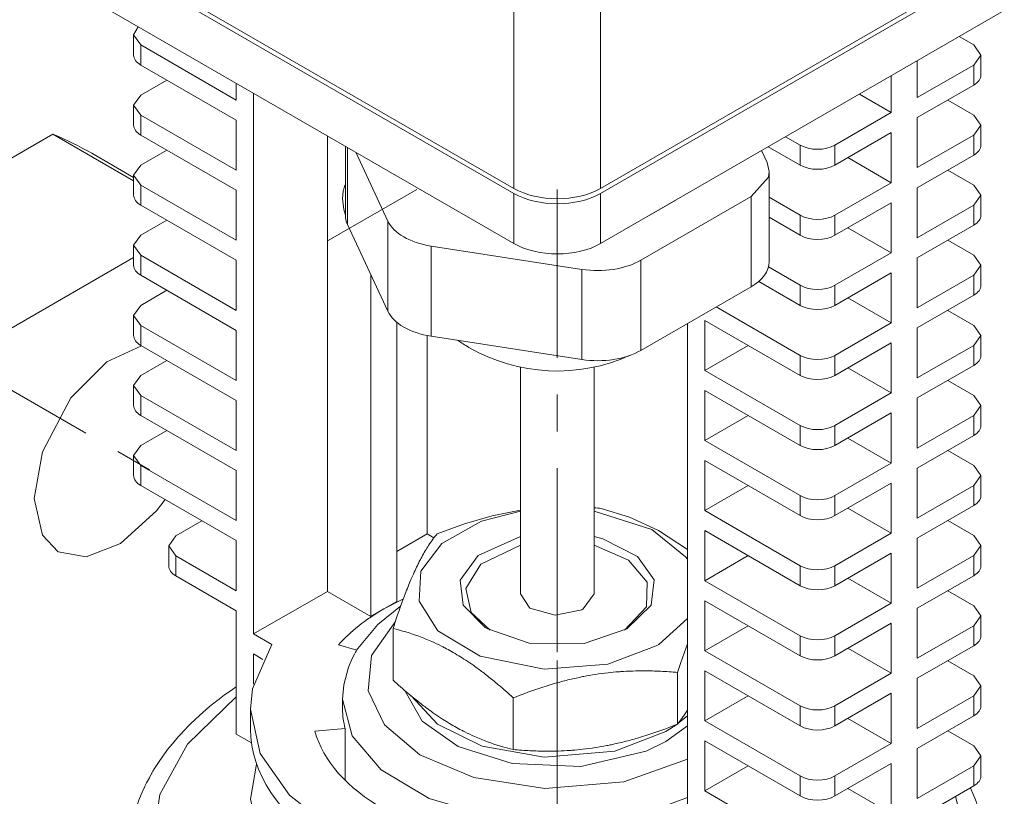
# Model space of a CAD drawing. Header units: millimetres. Extents: x 0 to 594, y 0 to 420.
# Tile 17 of 21: x 480 to 520, y 253 to 285. Entities that reach past the tile are written whole.
import ezdxf

# ---------------------------------------------------------------- set-up
doc = ezdxf.new("R2010")
doc.units = ezdxf.units.MM
doc.linetypes.add('K5LT_AXLED', pattern=[12, 7.5, -1.5, 1.5, -1.5])
doc.linetypes.add('K5LT_THIN', pattern=[0])
doc.layers.add('Системный слой (1)', color=251, linetype='Continuous', true_color=0x6c6c6c)

# ---------------------------------------------------------------- blocks, each defined once
blk = doc.blocks.new('U45')
at = {"layer": 'Системный слой (1)', "color": 7, "linetype": 'K5LT_THIN', "lineweight": 18, "true_color": 0xffffff}
for p, q in [((510.886, 278.653), (510.801, 279.027)), ((510.854, 278.424), (510.886, 278.653)), ((510.154, 277.633), (510.854, 278.424))]:
    blk.add_line(p, q, dxfattribs=at)
blk = doc.blocks.new('U48')
at = {"layer": 'Системный слой (1)', "color": 7, "linetype": 'K5LT_THIN', "lineweight": 18, "true_color": 0xffffff}
for p, q in [((485.281, 273.201), (484.988, 272.793)), ((484.988, 272.793), (485.281, 272.385))]:
    blk.add_line(p, q, dxfattribs=at)
blk = doc.blocks.new('U49')
at = {"layer": 'Системный слой (1)', "color": 7, "linetype": 'K5LT_THIN', "lineweight": 18, "true_color": 0xffffff}
for p, q in [((489.999, 254.495), (489.752, 253.066)), ((489.752, 253.066), (490.149, 251.26)), ((490.149, 251.26), (491.334, 249.551)), ((491.334, 249.551), (492.897, 248.279))]:
    blk.add_line(p, q, dxfattribs=at)
blk = doc.blocks.new('U55')
at = {"layer": 'Системный слой (1)', "color": 7, "linetype": 'K5LT_THIN', "lineweight": 18, "true_color": 0xffffff}
for p, q in [((519.515, 274.834), (519.222, 275.242)), ((519.222, 274.426), (519.515, 274.834))]:
    blk.add_line(p, q, dxfattribs=at)
blk = doc.blocks.new('U56')
at = {"layer": 'Системный слой (1)', "color": 7, "linetype": 'K5LT_THIN', "lineweight": 18, "true_color": 0xffffff}
for p, q in [((485.281, 267.486), (484.988, 267.077)), ((484.988, 267.077), (485.281, 266.669))]:
    blk.add_line(p, q, dxfattribs=at)
blk = doc.blocks.new('U58')
at = {"layer": 'Системный слой (1)', "color": 7, "linetype": 'K5LT_THIN', "lineweight": 18, "true_color": 0xffffff}
for p, q in [((519.515, 283.407), (519.222, 283.816)), ((519.222, 282.999), (519.515, 283.407))]:
    blk.add_line(p, q, dxfattribs=at)
blk = doc.blocks.new('U59')
at = {"layer": 'Системный слой (1)', "color": 7, "linetype": 'K5LT_THIN', "lineweight": 18, "true_color": 0xffffff}
for p, q in [((519.515, 266.261), (519.222, 266.669)), ((519.222, 265.853), (519.515, 266.261))]:
    blk.add_line(p, q, dxfattribs=at)
blk = doc.blocks.new('U60')
at = {"layer": 'Системный слой (1)', "color": 7, "linetype": 'K5LT_THIN', "lineweight": 18, "true_color": 0xffffff}
for p, q in [((519.515, 271.976), (519.222, 272.385)), ((519.222, 271.568), (519.515, 271.976))]:
    blk.add_line(p, q, dxfattribs=at)
blk = doc.blocks.new('U61')
at = {"layer": 'Системный слой (1)', "color": 7, "linetype": 'K5LT_THIN', "lineweight": 18, "true_color": 0xffffff}
for p, q in [((486.71, 263.803), (486.417, 263.395)), ((486.417, 263.395), (486.71, 262.987))]:
    blk.add_line(p, q, dxfattribs=at)
blk = doc.blocks.new('U62')
at = {"layer": 'Системный слой (1)', "color": 7, "linetype": 'K5LT_THIN', "lineweight": 18, "true_color": 0xffffff}
for p, q in [((493.598, 278.083), (493.585, 278.052)), ((493.606, 278.098), (493.598, 278.083)), ((493.609, 278.106), (493.606, 278.098)), ((493.611, 278.11), (493.609, 278.106)), ((493.613, 278.114), (493.611, 278.11)), ((493.614, 278.116), (493.613, 278.115)), ((493.613, 278.115), (493.613, 278.114)), ((493.615, 278.117), (493.614, 278.116)), ((493.616, 278.119), (493.615, 278.117)), ((493.617, 278.122), (493.616, 278.119)), ((493.524, 277.851), (493.496, 277.553)), ((493.561, 277.988), (493.524, 277.851)), ((493.585, 278.052), (493.561, 277.988)), ((493.496, 277.553), (493.551, 277.11)), ((493.551, 277.11), (493.617, 276.878))]:
    blk.add_line(p, q, dxfattribs=at)
blk = doc.blocks.new('U63')
at = {"layer": 'Системный слой (1)', "color": 7, "linetype": 'K5LT_THIN', "lineweight": 18, "true_color": 0xffffff}
for p, q in [((485.281, 270.343), (484.988, 269.935)), ((484.988, 269.935), (485.281, 269.527))]:
    blk.add_line(p, q, dxfattribs=at)
blk = doc.blocks.new('U64')
at = {"layer": 'Системный слой (1)', "color": 7, "linetype": 'K5LT_THIN', "lineweight": 18, "true_color": 0xffffff}
for p, q in [((485.281, 281.774), (484.988, 281.366)), ((484.988, 281.366), (485.281, 280.958))]:
    blk.add_line(p, q, dxfattribs=at)
blk = doc.blocks.new('U66')
at = {"layer": 'Системный слой (1)', "color": 7, "linetype": 'K5LT_THIN', "lineweight": 18, "true_color": 0xffffff}
for p, q in [((519.515, 257.688), (519.222, 258.096)), ((519.222, 257.28), (519.515, 257.688))]:
    blk.add_line(p, q, dxfattribs=at)
blk = doc.blocks.new('U67')
at = {"layer": 'Системный слой (1)', "color": 7, "linetype": 'K5LT_THIN', "lineweight": 18, "true_color": 0xffffff}
for p, q in [((519.515, 277.692), (519.222, 278.1)), ((519.222, 277.284), (519.515, 277.692))]:
    blk.add_line(p, q, dxfattribs=at)
blk = doc.blocks.new('U68')
at = {"layer": 'Системный слой (1)', "color": 7, "linetype": 'K5LT_THIN', "lineweight": 18, "true_color": 0xffffff}
for p, q in [((519.515, 254.83), (519.222, 255.238)), ((519.222, 254.422), (519.515, 254.83))]:
    blk.add_line(p, q, dxfattribs=at)
blk = doc.blocks.new('U70')
at = {"layer": 'Системный слой (1)', "color": 7, "linetype": 'K5LT_THIN', "lineweight": 18, "true_color": 0xffffff}
for p, q in [((519.515, 263.403), (519.222, 263.811)), ((519.222, 262.995), (519.515, 263.403))]:
    blk.add_line(p, q, dxfattribs=at)
blk = doc.blocks.new('U71')
at = {"layer": 'Системный слой (1)', "color": 7, "linetype": 'K5LT_THIN', "lineweight": 18, "true_color": 0xffffff}
for p, q in [((519.515, 269.119), (519.222, 269.527)), ((519.222, 268.71), (519.515, 269.119))]:
    blk.add_line(p, q, dxfattribs=at)
blk = doc.blocks.new('U72')
at = {"layer": 'Системный слой (1)', "color": 7, "linetype": 'K5LT_THIN', "lineweight": 18, "true_color": 0xffffff}
for p, q in [((485.281, 276.059), (484.988, 275.651)), ((484.988, 275.651), (485.281, 275.242))]:
    blk.add_line(p, q, dxfattribs=at)
blk = doc.blocks.new('U79')
at = {"layer": 'Системный слой (1)', "color": 7, "linetype": 'K5LT_THIN', "lineweight": 18, "true_color": 0xffffff}
for p, q in [((485.177, 284.561), (484.988, 284.224)), ((484.988, 284.224), (485.281, 283.816))]:
    blk.add_line(p, q, dxfattribs=at)
blk = doc.blocks.new('U81')
at = {"layer": 'Системный слой (1)', "color": 7, "linetype": 'K5LT_THIN', "lineweight": 18, "true_color": 0xffffff}
for p, q in [((519.515, 260.546), (519.222, 260.954)), ((519.222, 260.137), (519.515, 260.546))]:
    blk.add_line(p, q, dxfattribs=at)
blk = doc.blocks.new('U85')
at = {"layer": 'Системный слой (1)', "color": 7, "linetype": 'K5LT_THIN', "lineweight": 18, "true_color": 0xffffff}
for p, q in [((490.615, 259.376), (489.834, 257.568)), ((489.834, 257.568), (489.752, 256.74)), ((489.752, 256.74), (490.149, 254.934)), ((490.149, 254.934), (491.334, 253.226)), ((491.334, 253.226), (493.302, 251.702)), ((493.302, 251.702), (496.052, 250.474)), ((496.052, 250.474), (499.552, 249.694)), ((503.598, 249.566), (506.817, 250.022)), ((499.552, 249.694), (503.598, 249.566))]:
    blk.add_line(p, q, dxfattribs=at)
blk = doc.blocks.new('U86')
at = {"layer": 'Системный слой (1)', "color": 7, "linetype": 'K5LT_THIN', "lineweight": 18, "true_color": 0xffffff}
for p, q in [((485.281, 278.917), (484.988, 278.508)), ((484.988, 278.508), (485.281, 278.1))]:
    blk.add_line(p, q, dxfattribs=at)
blk = doc.blocks.new('U87')
at = {"layer": 'Системный слой (1)', "color": 7, "linetype": 'K5LT_THIN', "lineweight": 18, "true_color": 0xffffff}
for p, q in [((519.515, 280.55), (519.222, 280.958)), ((519.222, 280.141), (519.515, 280.55))]:
    blk.add_line(p, q, dxfattribs=at)
blk = doc.blocks.new('U97')
at = {"layer": 'Системный слой (1)', "color": 7, "linetype": 'K5LT_THIN', "lineweight": 18, "true_color": 0xffffff}
for p, q in [((496.059, 257.475), (496.752, 256.251)), ((496.752, 256.251), (498.211, 255.212)), ((506.671, 255.414), (507.555, 256.056)), ((498.211, 255.212), (500.413, 254.516)), ((505.88, 255.027), (506.671, 255.414)), ((503.21, 254.399), (505.88, 255.027)), ((500.413, 254.516), (503.21, 254.399))]:
    blk.add_line(p, q, dxfattribs=at)
blk = doc.blocks.new('U98')
at = {"layer": 'Системный слой (1)', "color": 7, "linetype": 'K5LT_THIN', "lineweight": 18, "true_color": 0xffffff}
for p, q in [((507.284, 256.297), (507.419, 256.487)), ((507.419, 256.487), (507.555, 256.696)), ((507.151, 256.124), (507.284, 256.297))]:
    blk.add_line(p, q, dxfattribs=at)
blk = doc.blocks.new('U103')
at = {"layer": 'Системный слой (1)', "color": 7, "linetype": 'K5LT_THIN', "lineweight": 18, "true_color": 0xffffff}
for p, q in [((500.752, 263.42), (499.14, 262.644)), ((505.152, 262.808), (503.752, 263.42)), ((499.14, 262.644), (498.521, 261.657)), ((505.91, 261.91), (505.152, 262.808)), ((498.521, 261.657), (498.742, 260.672)), ((505.889, 260.909), (505.91, 261.91)), ((504.989, 259.955), (505.889, 260.909)), ((498.742, 260.672), (499.514, 259.955))]:
    blk.add_line(p, q, dxfattribs=at)
blk = doc.blocks.new('U108')
at = {"layer": 'Системный слой (1)', "color": 7, "linetype": 'K5LT_THIN', "lineweight": 18, "true_color": 0xffffff}
for p, q in [((500.752, 261.435), (501.134, 260.858)), ((503.312, 260.823), (503.752, 261.435)), ((501.134, 260.858), (502.169, 260.571)), ((503.252, 260.79), (503.312, 260.823)), ((502.169, 260.571), (503.252, 260.79))]:
    blk.add_line(p, q, dxfattribs=at)
blk = doc.blocks.new('U109')
at = {"layer": 'Системный слой (1)', "color": 7, "linetype": 'K5LT_THIN', "lineweight": 18, "true_color": 0xffffff}
for p, q in [((504.045, 264.924), (505.197, 264.567)), ((505.197, 264.567), (506.375, 264.015)), ((506.375, 264.015), (507.555, 263.248))]:
    blk.add_line(p, q, dxfattribs=at)
blk = doc.blocks.new('U110')
at = {"layer": 'Системный слой (1)', "color": 7, "linetype": 'K5LT_THIN', "lineweight": 18, "true_color": 0xffffff}
for p, q in [((500.752, 263.78), (499.027, 263.006)), ((504.108, 263.685), (503.752, 263.78)), ((505.525, 262.967), (504.108, 263.685)), ((499.027, 263.006), (498.3, 261.996)), ((506.199, 262.014), (505.525, 262.967)), ((498.3, 261.996), (498.423, 260.971)), ((506.084, 260.978), (506.199, 262.014)), ((498.423, 260.971), (499.318, 260.07)), ((505.08, 260.006), (506.084, 260.978)), ((499.318, 260.07), (499.423, 260.006)), ((499.423, 260.006), (501.106, 259.427)), ((503.342, 259.418), (505.08, 260.006)), ((501.106, 259.427), (503.342, 259.418))]:
    blk.add_line(p, q, dxfattribs=at)
blk = doc.blocks.new('U113')
at = {"layer": 'Системный слой (1)', "color": 7, "linetype": 'K5LT_THIN', "lineweight": 18, "true_color": 0xffffff}
for p, q in [((496.299, 257.274), (497.365, 256.124)), ((507.167, 256.145), (507.555, 256.464)), ((497.365, 256.124), (499.19, 255.228)), ((506.671, 255.822), (507.124, 256.113)), ((504.594, 255.028), (506.671, 255.822)), ((499.19, 255.228), (501.721, 254.778)), ((501.721, 254.778), (504.594, 255.028))]:
    blk.add_line(p, q, dxfattribs=at)
blk = doc.blocks.new('U114')
at = {"layer": 'Системный слой (1)', "color": 7, "linetype": 'K5LT_THIN', "lineweight": 18, "true_color": 0xffffff}
for p, q in [((499.604, 264.625), (500.752, 264.852)), ((498.468, 264.297), (499.604, 264.625)), ((497.353, 263.889), (498.468, 264.297))]:
    blk.add_line(p, q, dxfattribs=at)
blk.add_arc((502.455, 247.14), 17.855, 84.8902, 85.8341, dxfattribs=at)
blk = doc.blocks.new('U115')
at = {"layer": 'Системный слой (1)', "color": 7, "linetype": 'K5LT_THIN', "lineweight": 18, "true_color": 0xffffff}
for p, q in [((499.16, 264.404), (500.752, 264.814)), ((503.752, 264.814), (506.11, 264.062)), ((497.546, 263.497), (499.16, 264.404)), ((506.11, 264.062), (507.483, 262.946)), ((496.692, 262.364), (497.546, 263.497)), ((507.483, 262.946), (507.555, 262.846)), ((496.619, 261.134), (496.692, 262.364)), ((497.386, 259.925), (496.619, 261.134)), ((507.555, 260.433), (506.388, 259.375)), ((499.103, 258.896), (497.386, 259.925)), ((506.282, 259.312), (504.317, 258.572)), ((506.388, 259.375), (506.282, 259.312)), ((501.715, 258.363), (499.103, 258.896)), ((504.317, 258.572), (501.715, 258.363))]:
    blk.add_line(p, q, dxfattribs=at)
blk = doc.blocks.new('U117')
at = {"layer": 'Системный слой (1)', "color": 7, "linetype": 'K5LT_THIN', "lineweight": 18, "true_color": 0xffffff}
for p, q in [((507.555, 259.402), (507.419, 259.025)), ((507.419, 259.025), (507.284, 258.635)), ((507.284, 258.635), (507.151, 258.232))]:
    blk.add_line(p, q, dxfattribs=at)
blk = doc.blocks.new('U154')
at = {"layer": 'Системный слой (1)', "color": 7, "linetype": 'K5LT_THIN', "lineweight": 18, "true_color": 0xffffff}
for p, q in [((485.307, 271.553), (483.892, 270.892)), ((483.892, 270.892), (482.429, 269.425)), ((482.429, 269.425), (481.27, 267.227)), ((481.27, 267.227), (480.93, 265.33)), ((480.93, 265.33), (481.271, 263.826)), ((485.919, 264.82), (486.27, 265.282)), ((484.447, 263.487), (485.919, 264.82)), ((481.271, 263.826), (481.914, 263.156)), ((483.059, 262.951), (484.447, 263.487)), ((481.914, 263.156), (483.059, 262.951))]:
    blk.add_line(p, q, dxfattribs=at)
blk = doc.blocks.new('U190')
at = {"layer": 'Системный слой (1)', "color": 7, "linetype": 'K5LT_THIN', "lineweight": 18, "true_color": 0xffffff}
for p, q in [((493.502, 257.149), (493.899, 255.644)), ((493.899, 255.644), (495.077, 254.257)), ((495.077, 254.257), (497.027, 253.096)), ((497.027, 253.096), (499.733, 252.311)), ((506.349, 252.685), (507.555, 253.13)), ((503.047, 252.118), (506.349, 252.685)), ((499.733, 252.311), (503.047, 252.118))]:
    blk.add_line(p, q, dxfattribs=at)
blk = doc.blocks.new('U191')
at = {"layer": 'Системный слой (1)', "color": 7, "linetype": 'K5LT_THIN', "lineweight": 18, "true_color": 0xffffff}
for p, q in [((489.17, 257.239), (487.179, 255.309)), ((487.179, 255.309), (486.056, 253.253)), ((486.056, 253.253), (485.759, 251.154)), ((518.604, 252.703), (518.474, 253.173)), ((518.69, 250.608), (518.604, 252.703)), ((485.759, 251.154), (486.263, 249.081)), ((517.963, 248.522), (518.69, 250.608)), ((486.263, 249.081), (487.556, 247.102)), ((516.389, 246.521), (517.963, 248.522)), ((487.556, 247.102), (489.638, 245.292)), ((513.919, 244.697), (516.389, 246.521)), ((489.638, 245.292), (492.511, 243.744)), ((513.313, 244.365), (513.919, 244.697)), ((509.705, 242.934), (513.313, 244.365)), ((492.511, 243.744), (496.169, 242.578)), ((505.263, 242.067), (509.705, 242.934)), ((496.169, 242.578), (500.528, 241.959)), ((500.528, 241.959), (505.263, 242.067))]:
    blk.add_line(p, q, dxfattribs=at)
blk = doc.blocks.new('U193')
at = {"layer": 'Системный слой (1)', "color": 7, "linetype": 'K5LT_THIN', "lineweight": 18, "true_color": 0xffffff}
for p, q in [((489.016, 257.54), (489.17, 257.649)), ((488.488, 257.161), (488.557, 257.212)), ((488.557, 257.212), (488.697, 257.314)), ((488.697, 257.314), (488.838, 257.415)), ((488.838, 257.415), (489.016, 257.54)), ((487.802, 256.599), (488.083, 256.839)), ((488.083, 256.839), (488.437, 257.122)), ((488.437, 257.122), (488.454, 257.135)), ((488.454, 257.135), (488.488, 257.161)), ((487.564, 256.385), (487.598, 256.416)), ((487.598, 256.416), (487.665, 256.477)), ((487.665, 256.477), (487.802, 256.599)), ((487.018, 255.843), (487.253, 256.084)), ((487.253, 256.084), (487.548, 256.369)), ((487.548, 256.369), (487.564, 256.385)), ((486.566, 255.327), (486.808, 255.612)), ((486.808, 255.612), (486.822, 255.628)), ((486.822, 255.628), (486.85, 255.659)), ((486.85, 255.659), (486.905, 255.72)), ((486.905, 255.72), (487.018, 255.843)), ((486.374, 255.086), (486.566, 255.327)), ((485.977, 254.526), (486.203, 254.856)), ((486.203, 254.856), (486.214, 254.872)), ((486.214, 254.872), (486.236, 254.902)), ((486.236, 254.902), (486.282, 254.964)), ((486.282, 254.964), (486.374, 255.086)), ((485.84, 254.311), (485.977, 254.526)), ((485.627, 253.941), (485.719, 254.107)), ((485.719, 254.107), (485.727, 254.12)), ((485.727, 254.12), (485.743, 254.148)), ((485.743, 254.148), (485.775, 254.202)), ((485.775, 254.202), (485.84, 254.311)), ((485.437, 253.568), (485.463, 253.622)), ((485.463, 253.622), (485.516, 253.729)), ((485.516, 253.729), (485.627, 253.941)), ((485.202, 253.019), (485.297, 253.256)), ((485.297, 253.256), (485.418, 253.528)), ((485.418, 253.528), (485.425, 253.541)), ((485.425, 253.541), (485.437, 253.568)), ((519.086, 253.526), (519.215, 253.229)), ((519.215, 253.229), (519.267, 253.104)), ((485.036, 252.529), (485.121, 252.795)), ((485.121, 252.795), (485.126, 252.81)), ((485.126, 252.81), (485.137, 252.84)), ((485.137, 252.84), (485.158, 252.9)), ((485.158, 252.9), (485.202, 253.019)), ((519.267, 253.104), (519.319, 252.971)), ((519.319, 252.971), (519.324, 252.958)), ((519.324, 252.958), (519.334, 252.932)), ((519.334, 252.932), (519.353, 252.878)), ((519.353, 252.878), (519.39, 252.772)), ((484.969, 252.293), (485.036, 252.529)), ((519.39, 252.772), (519.459, 252.557)), ((519.459, 252.557), (519.553, 252.22)), ((484.86, 251.799), (484.915, 252.071)), ((484.915, 252.071), (484.919, 252.086)), ((484.919, 252.086), (484.925, 252.115)), ((484.925, 252.115), (484.94, 252.175)), ((484.94, 252.175), (484.969, 252.293)), ((519.553, 252.22), (519.556, 252.205)), ((519.556, 252.205), (519.564, 252.174)), ((519.564, 252.174), (519.578, 252.113)), ((519.578, 252.113), (519.606, 251.99)), ((484.821, 251.566), (484.86, 251.799)), ((519.606, 251.99), (519.654, 251.744)), ((519.654, 251.744), (519.694, 251.482)), ((484.752, 250.617), (484.793, 251.346)), ((484.793, 251.346), (484.794, 251.361)), ((484.794, 251.361), (484.798, 251.39)), ((484.798, 251.39), (484.805, 251.449)), ((484.805, 251.449), (484.821, 251.566)), ((519.694, 251.482), (519.696, 251.467)), ((519.696, 251.467), (519.7, 251.437)), ((519.7, 251.437), (519.707, 251.377)), ((519.707, 251.377), (519.72, 251.256)), ((519.72, 251.256), (519.739, 251.014)), ((519.739, 251.014), (519.75, 250.758)), ((519.75, 250.758), (519.75, 250.749)), ((519.75, 250.749), (519.751, 250.731)), ((519.751, 250.731), (519.751, 250.695)), ((519.751, 250.695), (519.752, 250.622)), ((519.752, 250.622), (519.752, 250.617))]:
    blk.add_line(p, q, dxfattribs=at)
blk = doc.blocks.new('U194')
at = {"layer": 'Системный слой (1)', "color": 7, "linetype": 'K5LT_THIN', "lineweight": 18, "true_color": 0xffffff}
for p, q in [((495.867, 260.929), (494.934, 260.192)), ((494.934, 260.192), (494.119, 259.206)), ((493.986, 258.976), (493.896, 258.806)), ((494.034, 259.06), (493.986, 258.976)), ((494.058, 259.103), (494.034, 259.06)), ((494.069, 259.124), (494.058, 259.103)), ((494.075, 259.134), (494.069, 259.124)), ((494.086, 259.154), (494.075, 259.134)), ((494.094, 259.167), (494.086, 259.154)), ((494.099, 259.175), (494.094, 259.167)), ((494.103, 259.181), (494.099, 259.175)), ((494.119, 259.206), (494.103, 259.181)), ((493.744, 258.455), (493.549, 257.728)), ((493.896, 258.806), (493.744, 258.455)), ((493.549, 257.728), (493.502, 257.149))]:
    blk.add_line(p, q, dxfattribs=at)
blk = doc.blocks.new('U197')
at = {"layer": 'Системный слой (1)', "color": 7, "linetype": 'K5LT_THIN', "lineweight": 18, "true_color": 0xffffff}
for p, q in [((495.655, 260.313), (494.679, 258.918)), ((494.679, 258.918), (494.548, 257.477)), ((494.548, 257.477), (495.211, 256.095)), ((495.211, 256.095), (496.648, 254.874)), ((496.648, 254.874), (498.848, 253.945)), ((504.96, 253.773), (507.555, 254.702)), ((498.848, 253.945), (501.749, 253.5)), ((501.749, 253.5), (504.96, 253.773))]:
    blk.add_line(p, q, dxfattribs=at)

msp = doc.modelspace()

# ---------------------------------------------------------------- linework, layer by layer
at = {"layer": 'Системный слой (1)', "color": 7, "linetype": 'K5LT_THIN', "lineweight": 18, "true_color": 0xffffff}
for p, q in [((500.4849, 277.9687), (459.8241, 301.4442)), ((500.4849, 277.7646), (459.8241, 301.2401)), ((500.4849, 275.7233), (459.8241, 299.1989)), ((500.4849, 277.9687), (500.4849, 290.7908)), ((504.0183, 277.9687), (504.0183, 290.7908)), ((520.4697, 287.4669), (504.0183, 277.9687)), ((520.4697, 287.2628), (504.0183, 277.7646)), ((520.4697, 285.2216), (504.0183, 275.7233)), ((484.9881, 283.4074), (484.9881, 284.2239)), ((519.2222, 283.8157), (518.6284, 284.1585)), ((485.281, 283.8157), (489.1701, 281.5703)), ((485.281, 282.9992), (485.281, 283.8157)), ((519.5151, 282.5909), (519.5151, 283.4074)), ((489.1701, 280.7538), (485.281, 282.9992)), ((516.9241, 281.6724), (516.9241, 283.1745)), ((519.2222, 282.9992), (516.9241, 281.6724)), ((519.2222, 282.1827), (519.2222, 282.9992)), ((515.8634, 281.06), (515.8634, 282.5621)), ((486.3417, 282.3868), (485.281, 281.7744)), ((489.1701, 281.5703), (489.1701, 282.2559)), ((519.2222, 282.1827), (516.9241, 280.8559)), ((489.8772, 281.8477), (489.8772, 259.8023)), ((515.8634, 281.06), (514.5625, 281.8111)), ((484.9881, 280.5497), (484.9881, 281.3662)), ((519.2222, 280.9579), (518.1615, 281.5703)), ((485.281, 280.9579), (489.1701, 278.7126)), ((485.281, 280.1414), (485.281, 280.9579)), ((515.8634, 281.06), (513.5653, 279.7332)), ((489.1701, 278.7126), (489.1701, 280.7538)), ((516.9241, 278.8146), (516.9241, 280.8559)), ((519.5151, 279.7332), (519.5151, 280.5497)), ((481.6931, 280.1844), (443.6142, 258.1996)), ((481.6931, 280.1844), (484.9881, 278.282)), ((489.1701, 277.8961), (485.281, 280.1414)), ((492.8824, 261.5373), (492.8824, 280.1126)), ((515.8634, 280.2435), (513.5653, 278.9167)), ((515.8634, 278.2022), (515.8634, 280.2435)), ((519.2222, 280.1414), (516.9241, 278.8146)), ((519.2222, 279.3249), (519.2222, 280.1414)), ((493.6171, 279.6884), (493.6171, 276.8771)), ((512.1511, 279.7332), (511.5573, 280.076)), ((512.1511, 278.9167), (512.1511, 279.7332)), ((513.5653, 278.9167), (513.5653, 279.7332)), ((483.2786, 279.4), (484.9881, 278.413)), ((486.3417, 279.529), (485.281, 278.9167)), ((493.7023, 279.6393), (493.7023, 276.5035)), ((494.0437, 279.4422), (495.3461, 276.636)), ((510.8009, 279.0269), (510.5767, 279.5099)), ((510.8502, 279.6677), (512.1511, 278.9167)), ((519.2222, 279.3249), (516.9241, 277.9981)), ((515.8634, 278.2022), (514.0956, 279.2229)), ((484.9881, 277.6919), (484.9881, 278.5084)), ((510.8861, 278.6533), (510.8861, 274.9791)), ((519.2222, 278.1002), (518.1615, 278.7126)), ((485.281, 278.1002), (489.1701, 275.8548)), ((485.281, 277.2837), (485.281, 278.1002)), ((515.8634, 278.2022), (513.5653, 276.8754)), ((489.1701, 275.8548), (489.1701, 277.8961)), ((493.6171, 277.0203), (493.6171, 277.8658)), ((500.4849, 277.7646), (500.4849, 275.7233)), ((504.0183, 277.7646), (504.0183, 275.7233)), ((516.9241, 275.9569), (516.9241, 277.9981)), ((519.5151, 276.8754), (519.5151, 277.6919)), ((489.1701, 275.0383), (485.281, 277.2837)), ((505.6631, 275.04), (510.1538, 277.6327)), ((507.0883, 277.4958), (505.9001, 276.8098)), ((510.1538, 277.6327), (510.1538, 273.9585)), ((512.1511, 276.8754), (510.8861, 277.6058)), ((515.8634, 277.3857), (513.5653, 276.0589)), ((515.8634, 275.3445), (515.8634, 277.3857)), ((519.2222, 277.2837), (516.9241, 275.9569)), ((519.2222, 276.4672), (519.2222, 277.2837)), ((512.1511, 276.0589), (512.1511, 276.8754)), ((513.5653, 276.0589), (513.5653, 276.8754)), ((486.3417, 276.6713), (485.281, 276.0589)), ((495.3461, 272.9618), (493.7023, 276.5035)), ((495.3461, 276.636), (495.3461, 272.9618)), ((510.8861, 276.7893), (512.1511, 276.0589)), ((515.8634, 275.3445), (514.0956, 276.3651)), ((519.2222, 276.4672), (516.9241, 275.1404)), ((519.2222, 275.2424), (518.1615, 275.8548)), ((484.9881, 274.8342), (484.9881, 275.6507)), ((497.1138, 275.6154), (503.2483, 274.6664)), ((497.1138, 275.6154), (497.1138, 271.9412)), ((515.8634, 275.3445), (513.5653, 274.0177)), ((484.9881, 275.1466), (449.6246, 254.7295)), ((485.281, 275.2424), (489.1701, 272.9971)), ((485.281, 274.4259), (485.281, 275.2424)), ((489.1701, 272.9971), (489.1701, 275.0383)), ((505.6631, 275.04), (505.6631, 271.3657)), ((516.9241, 273.0991), (516.9241, 275.1404)), ((503.2483, 274.6664), (503.2483, 270.9922)), ((512.1511, 274.0177), (510.8582, 274.7642)), ((515.8634, 274.528), (513.5653, 273.2012)), ((515.8634, 272.4868), (515.8634, 274.528)), ((519.5151, 274.0177), (519.5151, 274.8342)), ((489.1701, 272.1806), (485.281, 274.4259)), ((494.6502, 274.4611), (494.6502, 260.5167)), ((510.4631, 274.1758), (512.1511, 273.2012)), ((519.2222, 274.4259), (516.9241, 273.0991)), ((519.2222, 273.6094), (519.2222, 274.4259)), ((486.3417, 273.8136), (485.281, 273.2012)), ((510.1538, 273.9585), (505.6631, 271.3657)), ((512.1511, 273.2012), (512.1511, 274.0177)), ((513.5653, 273.2012), (513.5653, 274.0177)), ((515.8634, 272.4868), (514.0956, 273.5074)), ((519.2222, 273.6094), (516.9241, 272.2826)), ((512.1511, 271.16), (508.7289, 273.1358)), ((519.2222, 272.3847), (518.1615, 272.9971)), ((484.9881, 271.9765), (484.9881, 272.793)), ((495.7109, 272.5092), (495.7109, 261.1291)), ((507.5549, 272.458), (507.5549, 249.5961)), ((508.262, 272.5888), (512.1511, 270.3435)), ((508.262, 270.5476), (508.262, 272.5888)), ((515.8634, 272.4868), (513.5653, 271.16)), ((485.281, 272.3847), (489.1701, 270.1393)), ((485.281, 271.5682), (485.281, 272.3847)), ((489.1701, 270.1393), (489.1701, 272.1806)), ((516.9241, 270.2414), (516.9241, 272.2826)), ((496.9483, 271.9704), (496.9483, 263.8848)), ((503.2483, 270.9922), (497.1138, 271.9412)), ((515.8634, 271.6703), (513.5653, 270.3435)), ((515.8634, 269.629), (515.8634, 271.6703)), ((519.5151, 271.16), (519.5151, 271.9765)), ((489.1701, 269.3228), (485.281, 271.5682)), ((510.0298, 271.5682), (508.262, 270.5476)), ((519.2222, 271.5682), (516.9241, 270.2414)), ((519.2222, 270.7517), (519.2222, 271.5682)), ((486.3417, 270.9558), (485.281, 270.3435)), ((512.1511, 270.3435), (512.1511, 271.16)), ((513.5653, 270.3435), (513.5653, 271.16)), ((500.7516, 261.4353), (500.7516, 270.6804)), ((503.7516, 261.4353), (503.7516, 270.6804)), ((512.1511, 268.3022), (508.262, 270.5476)), ((515.8634, 269.629), (514.0956, 270.6496)), ((519.2222, 270.7517), (516.9241, 269.4249)), ((519.2222, 269.527), (518.1615, 270.1393)), ((484.9881, 269.1187), (484.9881, 269.9352)), ((508.262, 269.7311), (512.1511, 267.4857)), ((508.262, 267.6898), (508.262, 269.7311)), ((485.281, 269.527), (489.1701, 267.2816)), ((485.281, 268.7105), (485.281, 269.527)), ((489.1701, 267.2816), (489.1701, 269.3228)), ((515.8634, 269.629), (513.5653, 268.3022)), ((516.9241, 267.3837), (516.9241, 269.4249)), ((519.5151, 268.3022), (519.5151, 269.1187)), ((489.1701, 266.4651), (485.281, 268.7105)), ((510.0298, 268.7105), (508.262, 267.6898)), ((515.8634, 268.8125), (513.5653, 267.4857)), ((515.8634, 266.7713), (515.8634, 268.8125)), ((519.2222, 268.7105), (516.9241, 267.3837)), ((519.2222, 267.894), (519.2222, 268.7105)), ((486.3417, 268.0981), (485.281, 267.4857)), ((512.1511, 267.4857), (512.1511, 268.3022)), ((513.5653, 267.4857), (513.5653, 268.3022)), ((512.1511, 265.4445), (508.262, 267.6898)), ((515.8634, 266.7713), (514.0956, 267.7919)), ((519.2222, 267.894), (516.9241, 266.5672)), ((519.2222, 266.6692), (518.1615, 267.2816)), ((484.9881, 266.261), (484.9881, 267.0775)), ((508.262, 264.8321), (508.262, 266.8734)), ((508.262, 266.8734), (512.1511, 264.628)), ((485.281, 266.6692), (489.1701, 264.4239)), ((485.281, 265.8527), (485.281, 266.6692)), ((489.1701, 264.4239), (489.1701, 266.4651)), ((515.8634, 266.7713), (513.5653, 265.4445)), ((516.9241, 264.5259), (516.9241, 266.5672)), ((519.5151, 265.4445), (519.5151, 266.261)), ((489.1701, 263.6074), (485.281, 265.8527)), ((510.0298, 265.8527), (508.262, 264.8321)), ((515.8634, 265.9548), (513.5653, 264.628)), ((515.8634, 263.9136), (515.8634, 265.9548)), ((519.2222, 265.8527), (516.9241, 264.5259)), ((519.2222, 265.0362), (519.2222, 265.8527)), ((512.1511, 264.628), (512.1511, 265.4445)), ((513.5653, 264.628), (513.5653, 265.4445)), ((512.1511, 262.5867), (508.262, 264.8321)), ((515.8634, 263.9136), (514.0956, 264.9342)), ((519.2222, 265.0362), (516.9241, 263.7094)), ((487.7706, 264.4154), (486.7099, 263.803)), ((519.2222, 263.8115), (518.1615, 264.4239)), ((495.7109, 263.1703), (496.9483, 263.8848)), ((496.9483, 263.8848), (497.2257, 263.7246)), ((508.262, 264.0156), (512.1511, 261.7702)), ((508.262, 261.9744), (508.262, 264.0156)), ((515.8634, 263.9136), (513.5653, 262.5867)), ((516.9241, 261.6682), (516.9241, 263.7094)), ((486.417, 262.5783), (486.417, 263.3948)), ((489.1701, 261.5661), (489.1701, 263.6074)), ((507.5549, 263.2756), (507.4958, 263.2915)), ((519.5151, 262.5867), (519.5151, 263.4032)), ((486.7099, 262.9865), (489.1701, 261.5661)), ((486.7099, 262.17), (486.7099, 262.9865)), ((510.0298, 262.995), (508.262, 261.9744)), ((515.8634, 263.0971), (513.5653, 261.7702)), ((515.8634, 261.0558), (515.8634, 263.0971)), ((519.2222, 262.995), (516.9241, 261.6682)), ((519.2222, 262.1785), (519.2222, 262.995)), ((512.1511, 261.7702), (512.1511, 262.5867)), ((513.5653, 261.7702), (513.5653, 262.5867)), ((489.1701, 260.7496), (486.7099, 262.17)), ((515.8634, 261.0558), (514.0956, 262.0764)), ((519.2222, 262.1785), (516.9241, 260.8517)), ((512.1511, 259.729), (508.262, 261.9744)), ((489.8772, 259.8023), (492.8824, 261.5373)), ((494.6502, 260.5167), (492.8824, 261.5373)), ((495.9793, 261.237), (495.1805, 260.8229)), ((519.2222, 260.9538), (518.1615, 261.5661)), ((495.1805, 260.8229), (494.6502, 260.5167)), ((495.7109, 261.1291), (495.1805, 260.8229)), ((508.262, 261.1579), (512.1511, 258.9125)), ((508.262, 259.1166), (508.262, 261.1579)), ((515.8634, 261.0558), (513.5653, 259.729)), ((516.9241, 258.8104), (516.9241, 260.8517)), ((489.1701, 255.7198), (489.1701, 260.7496)), ((519.5151, 259.729), (519.5151, 260.5455)), ((495.5595, 257.9171), (495.5595, 260.0251)), ((510.0298, 260.1373), (508.262, 259.1166)), ((515.8634, 260.2393), (513.5653, 258.9125)), ((515.8634, 258.1981), (515.8634, 260.2393)), ((519.2222, 260.1373), (516.9241, 258.8104)), ((519.2222, 259.3208), (519.2222, 260.1373)), ((489.8772, 259.8023), (490.6151, 259.3763)), ((512.1511, 258.9125), (512.1511, 259.729)), ((513.5653, 258.9125), (513.5653, 259.729)), ((493.3415, 259.3615), (494.0809, 259.144)), ((515.8634, 258.1981), (514.0956, 259.2187)), ((519.2222, 259.3208), (516.9241, 257.994)), ((490.2549, 258.7677), (489.8772, 258.9858)), ((489.8772, 258.9858), (489.8772, 257.761)), ((512.1511, 256.8713), (508.262, 259.1166)), ((519.2222, 258.096), (518.1615, 258.7084)), ((507.1506, 256.124), (507.1506, 258.232)), ((508.262, 256.2589), (508.262, 258.3001)), ((508.262, 258.3001), (512.1511, 256.0548)), ((515.8634, 258.1981), (513.5653, 256.8713)), ((516.9241, 255.9527), (516.9241, 257.994)), ((519.5151, 256.8713), (519.5151, 257.6878)), ((510.0298, 257.2795), (508.262, 256.2589)), ((515.8634, 257.3816), (513.5653, 256.0548)), ((515.8634, 255.3403), (515.8634, 257.3816)), ((519.2222, 257.2795), (516.9241, 255.9527)), ((519.2222, 256.463), (519.2222, 257.2795)), ((493.5016, 257.1487), (493.5016, 256.7404)), ((500.4585, 255.0887), (500.4585, 257.1967)), ((512.1511, 256.0548), (512.1511, 256.8713)), ((513.5653, 256.0548), (513.5653, 256.8713)), ((489.7516, 255.9239), (489.7516, 256.7404)), ((519.2222, 256.463), (516.9241, 255.1362)), ((512.1511, 254.0135), (508.262, 256.2589)), ((515.8634, 255.3403), (514.0956, 256.361)), ((489.7895, 255.3622), (489.1701, 255.7198)), ((493.6093, 255.9501), (492.3747, 255.8372)), ((493.6093, 255.9501), (493.6093, 253.8358)), ((519.2222, 255.2383), (518.1615, 255.8506)), ((508.262, 253.4012), (508.262, 255.4424)), ((508.262, 255.4424), (512.1511, 253.197)), ((515.8634, 255.3403), (513.5653, 254.0135)), ((516.9241, 253.095), (516.9241, 255.1362)), ((519.5151, 254.0135), (519.5151, 254.83)), ((510.0298, 254.4218), (508.262, 253.4012)), ((515.8634, 254.5238), (513.5653, 253.197)), ((515.8634, 252.4826), (515.8634, 254.5238)), ((519.2222, 254.4218), (516.9241, 253.095)), ((519.2222, 253.6053), (519.2222, 254.4218)), ((512.1511, 253.197), (512.1511, 254.0135)), ((513.5653, 253.197), (513.5653, 254.0135)), ((519.2222, 253.6053), (516.9241, 252.2785)), ((512.1511, 251.1558), (508.262, 253.4012)), ((515.8634, 252.4826), (514.0956, 253.5032))]:
    msp.add_line(p, q, dxfattribs=at)
at = {"layer": 'Системный слой (1)', "color": 30, "linetype": 'K5LT_AXLED', "lineweight": 18, "true_color": 0xff8000}
for p, q in [((492.9182, 275.8466), (496.5237, 277.9283)), ((502.2516, 259.0604), (502.2516, 277.9281)), ((476.5466, 271.7398), (486.0211, 266.2697)), ((502.2516, 179.2145), (502.2516, 260.9524))]:
    msp.add_line(p, q, dxfattribs=at)
at = {"layer": 'Системный слой (1)', "color": 7, "linetype": 'K5LT_THIN', "lineweight": 18, "true_color": 0xffffff}
for start, end in [(235.7277, 240.00163), (240.00163, 294.33118)]:
    msp.add_arc((502.2516, 277.7322), 7.2095, start, end, dxfattribs=at)
for centre, major_axis, ratio, start_param, end_param in [((485.9881, 283.4074), (-1, 0), 0.5773503, 0, 0.7853982), ((518.5151, 282.5909), (1, 0), 0.5773503, 5.4977871, 6.2831853), ((485.9881, 280.5497), (-1, 0), 0.5773503, 0, 0.7853982), ((462.6536, 243.6765), (20.625, 35.7235), 0.5773503, 0, 0.074193), ((512.8582, 280.1414), (-1, 0), 0.5773503, 0.7853982, 2.3561945), ((518.5151, 279.7332), (1, 0), 0.5773503, 5.4977871, 6.2831853), ((512.8582, 279.3249), (1, 0), 0.5773503, 3.9269908, 5.4977871), ((485.9881, 277.6919), (-1, 0), 0.5773503, 0, 0.7853982), ((502.2516, 278.9912), (-2.5, 0), 0.5780539, 0.7860072, 2.3555855), ((502.2516, 278.7871), (-2.5, 0), 0.5780539, 0.7860072, 2.3555855), ((496.1171, 276.8771), (-2.5, 0), 0.5773503, 0, 0.2617994), ((512.8582, 277.2837), (-1, 0), 0.5773503, 0.7853982, 2.3561945), ((518.5151, 276.8754), (1, 0), 0.5773503, 5.4977871, 6.2831853), ((497.7609, 277.0096), (-2.5, 0), 0.5773503, 0.2617994, 1.3089969), ((502.2516, 276.7458), (-2.5, 0), 0.5780539, 0.7860072, 2.3555855), ((512.8582, 276.4672), (1, 0), 0.5773503, 3.9269908, 5.4977871), ((503.8953, 276.0606), (2.5, 0), 0.5773503, 4.4505896, 5.4977871), ((508.3861, 274.9791), (2.5, 0), 0.5773503, 5.4977871, 6.2831853), ((485.9881, 274.8342), (-1, 0), 0.5773503, 0, 0.7853982), ((512.8582, 274.4259), (-1, 0), 0.5773503, 0.7853982, 2.3561945), ((518.5151, 274.0177), (1, 0), 0.5773503, 5.4977871, 6.2831853), ((497.7609, 273.3354), (2.5, 0), 0.5773503, 3.403392, 4.4505896), ((512.8582, 273.6094), (1, 0), 0.5773503, 3.9269908, 5.4977871), ((485.9881, 271.9765), (-1, 0), 0.5773503, 0, 0.7853982), ((503.8953, 272.3864), (2.5, 0), 0.5773503, 4.4505896, 5.4977871), ((512.8582, 271.5682), (-1, 0), 0.5773503, 0.7853982, 2.3561945), ((518.5151, 271.16), (1, 0), 0.5773503, 5.4977871, 6.2831853), ((512.8582, 270.7517), (1, 0), 0.5773503, 3.9269908, 5.4977871), ((485.9881, 269.1187), (-1, 0), 0.5773503, 0, 0.7853982), ((512.8582, 268.7105), (-1, 0), 0.5773503, 0.7853982, 2.3561945), ((518.5151, 268.3022), (1, 0), 0.5773503, 5.4977871, 6.2831853), ((512.8582, 267.894), (1, 0), 0.5773503, 3.9269908, 5.4977871), ((485.9881, 266.261), (-1, 0), 0.5773503, 0, 0.7853982), ((512.8582, 265.8527), (-1, 0), 0.5773503, 0.7853982, 2.3561945), ((518.5151, 265.4445), (1, 0), 0.5773503, 5.4977871, 6.2831853), ((512.8582, 265.0362), (1, 0), 0.5773503, 3.9269908, 5.4977871), ((487.417, 262.5783), (-1, 0), 0.5773503, 0, 0.7853982), ((512.8582, 262.995), (-1, 0), 0.5773503, 0.7853982, 2.3561945), ((518.5151, 262.5867), (1, 0), 0.5773503, 5.4977871, 6.2831853), ((512.8582, 262.1785), (1, 0), 0.5773503, 3.9269908, 5.4977871), ((502.2516, 256.7404), (-10, 0), 0.5773503, 5.4977871, 5.8119464), ((512.8582, 260.1373), (-1, 0), 0.5773503, 0.7853982, 2.3561945), ((518.5151, 259.729), (1, 0), 0.5773503, 5.4977871, 6.2831853), ((512.8582, 259.3208), (1, 0), 0.5773503, 3.9269908, 5.4977871), ((512.8582, 257.2795), (-1, 0), 0.5773503, 0.7853982, 2.3561945), ((518.5151, 256.8713), (1, 0), 0.5773503, 5.4977871, 6.2831853), ((502.2516, 256.7404), (-8.75, 0), 0.5773503, 0, 0.1570796), ((512.8582, 256.463), (1, 0), 0.5773503, 3.9269908, 5.4977871), ((502.2516, 255.9239), (-12.5, 0), 0.5773503, 0, 0.7315205), ((502.2516, 256.7404), (-10, 0), 0.5773503, 0.1570796, 0.7853982), ((512.8582, 254.4218), (-1, 0), 0.5773503, 0.7853982, 2.3561945), ((518.5151, 254.0135), (1, 0), 0.5773503, 5.4977871, 6.2831853), ((512.8582, 253.6053), (1, 0), 0.5773503, 3.9269908, 5.4977871)]:
    msp.add_ellipse(centre, major_axis=major_axis, ratio=ratio, start_param=start_param, end_param=end_param, dxfattribs=at)
for points, knots in [([(495.5595, 260.0251), (495.6291, 260.2387), (495.7312, 260.5435), (495.9049, 261.0382), (496.0497, 261.4292), (496.2002, 261.8079), (496.3255, 262.1064), (496.4514, 262.3879), (496.5559, 262.6055), (496.6462, 262.7842), (496.7422, 262.9663), (496.8678, 263.1875), (497.0779, 263.5265), (497.2387, 263.7471), (497.3526, 263.8888)], [0, 0, 0, 0, 1.7929207, 2.6068945, 4.3966445, 5.4235888, 6.3505892, 7.4998304, 8.5331874, 8.9347975, 9.734458, 10.9154083, 12.0633878, 15, 15, 15, 15]), ([(500.4585, 257.1967), (500.2562, 257.3809), (499.9773, 257.6263), (499.5621, 257.9704), (499.2289, 258.233), (498.8619, 258.5025), (498.535, 258.7255), (498.2332, 258.9173), (497.9483, 259.0853), (497.7138, 259.2132), (497.4455, 259.3509), (497.0927, 259.5176), (496.4294, 259.7855), (495.9052, 259.9408), (495.5595, 260.0251)], [0, 0, 0, 0, 1.9050228, 2.6068945, 3.8443326, 4.9685438, 5.9570695, 6.8132993, 7.7014294, 8.5331874, 8.9347975, 10.1327761, 11.7385471, 15, 15, 15, 15]), ([(507.1506, 258.232), (506.9222, 258.2524), (506.585, 258.2762), (506.0975, 258.295), (505.7613, 258.2992), (505.3655, 258.2944), (505.0495, 258.2818), (504.673, 258.2561), (504.2916, 258.2204), (503.822, 258.1581), (503.4318, 258.09), (503.0351, 258.01), (502.6188, 257.9136), (502.0388, 257.7549), (501.3163, 257.5249), (500.7751, 257.323), (500.4585, 257.1967)], [0, 0, 0, 0, 1.7848048, 2.6182702, 3.7531846, 4.3569103, 5.6310164, 6.146734, 7.1973345, 8.4998078, 9.6709457, 10.1261038, 11.4820035, 12.8086149, 14.5218718, 17, 17, 17, 17]), ([(495.5595, 257.9171), (495.7617, 257.7329), (496.0406, 257.4875), (496.4558, 257.1434), (496.789, 256.8808), (497.156, 256.6114), (497.4829, 256.3883), (497.7848, 256.1966), (498.0696, 256.0285), (498.3041, 255.9007), (498.5724, 255.7629), (498.9252, 255.5963), (499.5885, 255.3283), (500.1127, 255.1731), (500.4585, 255.0887)], [0, 0, 0, 0, 1.9050228, 2.6068945, 3.8443326, 4.9685438, 5.9570695, 6.8132993, 7.7014294, 8.5331874, 8.9347975, 10.1327761, 11.7385471, 15, 15, 15, 15]), ([(500.4585, 255.0887), (500.6868, 255.0683), (501.024, 255.0444), (501.5115, 255.0257), (501.8477, 255.0215), (502.2435, 255.0263), (502.5595, 255.0389), (502.936, 255.0646), (503.3174, 255.1003), (503.787, 255.1626), (504.1773, 255.2307), (504.574, 255.3107), (504.9902, 255.407), (505.5703, 255.5658), (506.2927, 255.7958), (506.8339, 255.9977), (507.1506, 256.124)], [0, 0, 0, 0, 1.7848048, 2.6182702, 3.7531846, 4.3569103, 5.6310164, 6.146734, 7.1973345, 8.4998078, 9.6709457, 10.1261038, 11.4820035, 12.8086149, 14.5218718, 17, 17, 17, 17])]:
    msp.add_open_spline(points, degree=3, knots=knots, dxfattribs=at)

# ---------------------------------------------------------------- block references
at = {"layer": 'Системный слой (1)'}
for name in ['U79', 'U58', 'U64', 'U87', 'U86', 'U45', 'U62', 'U67', 'U72', 'U55', 'U48', 'U60', 'U154', 'U63', 'U71', 'U56', 'U59', 'U114', 'U109', 'U115', 'U61', 'U110', 'U70', 'U103', 'U108', 'U194', 'U81', 'U197', 'U85', 'U117', 'U66', 'U193', 'U191', 'U97', 'U113', 'U190', 'U98', 'U68', 'U49']:
    msp.add_blockref(name, (0, 0), dxfattribs=at)

doc.saveas('drawing.dxf')
